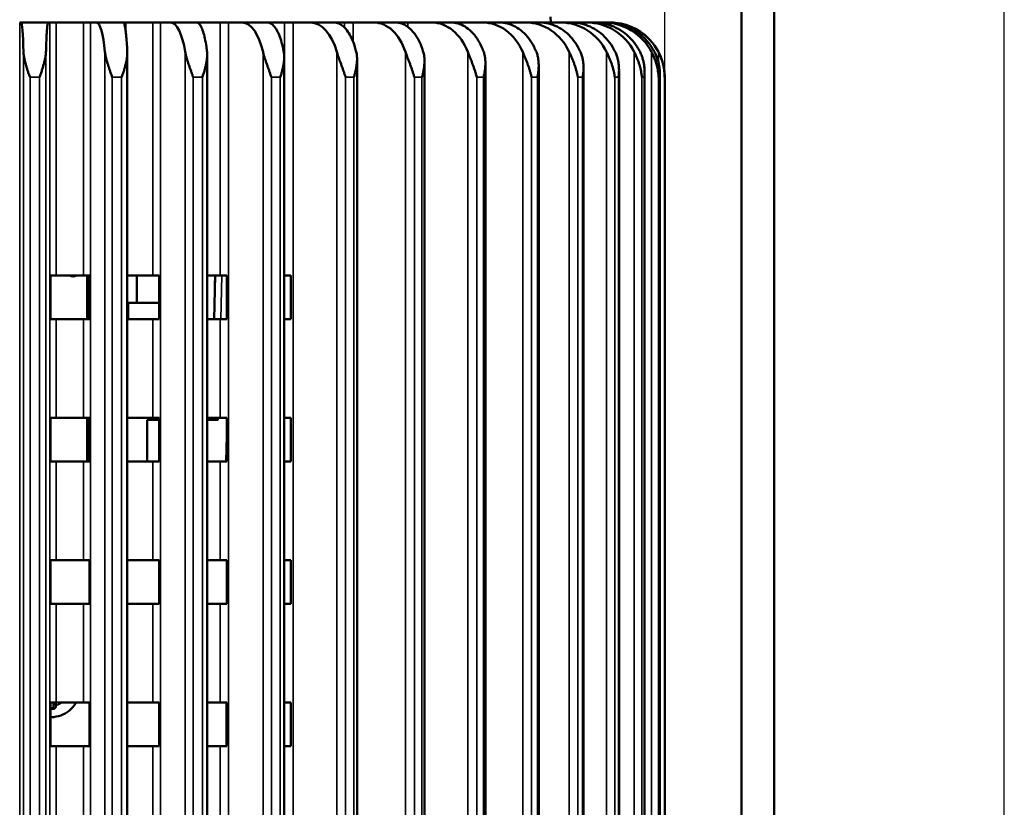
# Model space of a CAD drawing. Header units: millimetres. Extents: x 38 to 2514, y 38 to 1622.
# Tile 156 of 256: x 1073 to 1163, y 845 to 917. Entities that reach past the tile are written whole.
import ezdxf

# ---------------------------------------------------------------- set-up
doc = ezdxf.new("R2010")
doc.units = ezdxf.units.MM
doc.header["$LTSCALE"] = 7.692308
for name, color, linetype, lineweight in [('Dimension (ISO)', 7, 'Continuous', 25), ('Visible (ISO)', 7, 'Continuous', 50), ('Visible Narrow (ISO)', 7, 'Continuous', 35)]:
    doc.layers.add(name, color=color, linetype=linetype, lineweight=lineweight)
doc.styles.add('Note Text (ANSI)', font='tahoma.ttf')
doc.dimstyles.new('Default (ISO)', dxfattribs={"dimscale": 7.692308, "dimtxt": 1, "dimasz": 2.5, "dimexe": 3.175, "dimexo": 0, "dimgap": 0.762, "dimtad": 1, "dimrnd": 1e-08, "dimzin": 0, "dimdsep": 46, "dimtxsty": 'Note Text (ANSI)', "dimcen": 0.09, "dimdle": 10, "dimclrd": 1, "dimclre": 1, "dimclrt": 1, "dimazin": 0, "dimtfac": 3.5052, "dimtmove": 0, "dimatfit": 3, "dimfxl": 1, "dimtolj": 1, "dimtzin": 0, "dimlwd": -1, "dimlwe": -1, "dimarcsym": 0})

# ---------------------------------------------------------------- blocks, each defined once
blk = doc.blocks.new('*D3')
at = {"layer": 'Defpoints', "color": 0, "transparency": 16777216}
for p in [(1132.115, 1043.445), (1017.115, 757.043), (1132.115, 757.043)]:
    blk.add_point(p, dxfattribs=at)
at = {"layer": 'Dimension (ISO)', "color": 1, "transparency": 16777216}
for p, q in [((1017.115, 757.043), (1017.115, 1067.868)), ((1132.115, 757.043), (1132.115, 1067.868)), ((1036.346, 1043.445), (1112.885, 1043.445))]:
    blk.add_line(p, q, dxfattribs=at)
for points in [[(1036.346, 1046.65), (1036.346, 1040.24), (1017.115, 1043.445)], [(1112.885, 1046.65), (1112.885, 1040.24), (1132.115, 1043.445)]]:
    blk.add_solid(points, dxfattribs=at)
at = {"layer": 'Dimension (ISO)', "color": 1, "transparency": 16777216, "insert": (1024.38, 1059.37), "char_height": 7.69231, "attachment_point": 1, "style": 'Note Text (ANSI)'}
blk.add_mtext('\\A1;115.00 mm [4.528 in]', dxfattribs=at)
blk = doc.blocks.new('*D10')
at = {"layer": 'Defpoints', "color": 0, "transparency": 16777216}
for p in [(1163.115, 1147.322), (986.127, 798.326), (1163.115, 797.473)]:
    blk.add_point(p, dxfattribs=at)
at = {"layer": 'Dimension (ISO)', "color": 1, "transparency": 16777216}
for p, q in [((986.127, 798.326), (986.127, 1171.745)), ((1163.115, 797.473), (1163.115, 1171.745)), ((1005.358, 1147.322), (1143.885, 1147.322))]:
    blk.add_line(p, q, dxfattribs=at)
for points in [[(1005.358, 1150.527), (1005.358, 1144.117), (986.127, 1147.322)], [(1143.885, 1150.527), (1143.885, 1144.117), (1163.115, 1147.322)]]:
    blk.add_solid(points, dxfattribs=at)
at = {"layer": 'Dimension (ISO)', "color": 1, "transparency": 16777216, "insert": (1024.386, 1163.247), "char_height": 7.69231, "attachment_point": 1, "style": 'Note Text (ANSI)'}
blk.add_mtext('\\A1;176.99 mm [6.968 in]', dxfattribs=at)

msp = doc.modelspace()

# ---------------------------------------------------------------- linework, layer by layer
at = {"layer": 'Visible (ISO)'}
for p, q in [((1139.1154, 971.1927), (1139.1154, 796.1927)), ((1142.1154, 971.1927), (1142.1154, 796.1927)), ((1121.7, 916.8032), (1121.7106, 916.2927)), ((1073.2414, 916.2927), (1073.3801, 916.2927)), ((1073.3801, 916.2927), (1075.8507, 916.2927)), ((1075.8507, 916.2927), (1075.9894, 916.2927)), ((1075.9894, 916.2927), (1076.5649, 916.2927)), ((1079.0733, 916.2927), (1076.5649, 916.2927)), ((1079.0733, 916.2927), (1079.7184, 916.2927)), ((1079.7184, 916.2927), (1080.2411, 916.2927)), ((1080.2411, 916.2927), (1082.6907, 916.2927)), ((1082.6907, 916.2927), (1082.9389, 916.2927)), ((1085.4044, 916.2927), (1082.9389, 916.2927)), ((1085.4044, 916.2927), (1086.1081, 916.2927)), ((1086.1081, 916.2927), (1087.006, 916.2927)), ((1087.006, 916.2927), (1089.3924, 916.2927)), ((1091.5509, 916.2927), (1089.3924, 916.2927)), ((1091.5509, 916.2927), (1092.3012, 916.2927)), ((1092.3012, 916.2927), (1093.5588, 916.2927)), ((1093.5588, 916.2927), (1095.8414, 916.2927)), ((1097.4077, 916.2927), (1095.8414, 916.2927)), ((1097.4077, 916.2927), (1098.1917, 916.2927)), ((1098.1917, 916.2927), (1099.7875, 916.2927)), ((1099.7875, 916.2927), (1101.9271, 916.2927)), ((1102.8744, 916.2927), (1101.9271, 916.2927)), ((1102.8744, 916.2927), (1103.6788, 916.2927)), ((1103.6788, 916.2927), (1105.5855, 916.2927)), ((1105.5855, 916.2927), (1107.5456, 916.2927)), ((1107.8577, 916.2927), (1107.5456, 916.2927)), ((1107.8577, 916.2927), (1108.6686, 916.2927)), ((1108.6686, 916.2927), (1110.8536, 916.2927)), ((1110.8536, 916.2927), (1112.6006, 916.2927)), ((1112.6006, 916.2927), (1113.0758, 916.2927)), ((1113.0758, 916.2927), (1115.5016, 916.2927)), ((1115.5016, 916.2927), (1117.0056, 916.2927)), ((1117.0056, 916.2927), (1119.4501, 916.2927)), ((1119.4501, 916.2927), (1120.6854, 916.2927)), ((1120.6854, 916.2927), (1122.6314, 916.2927)), ((1122.6314, 916.2927), (1123.5769, 916.2927)), ((1123.5769, 916.2927), (1124.9912, 916.2927)), ((1124.9912, 916.2927), (1125.6306, 916.2927)), ((1125.6306, 916.2927), (1126.489, 916.2927)), ((1126.489, 916.2927), (1126.8115, 916.2927)), ((1126.8115, 916.2927), (1127.0992, 916.2927)), ((1127.1138, 916.2927), (1127.0992, 916.2927)), ((1083.0657, 913.4794), (1083.0657, 761.6927)), ((1090.3544, 913.3087), (1090.3544, 761.6927)), ((1097.3841, 913.1449), (1097.3841, 761.6927)), ((1104.0346, 912.956), (1104.0346, 761.6927)), ((1110.1919, 912.7842), (1110.1919, 761.6927)), ((1115.7507, 912.5832), (1115.7507, 761.6927)), ((1120.616, 912.3523), (1120.616, 761.6927)), ((1124.7044, 912.1606), (1124.7044, 761.6927)), ((1127.9461, 911.8673), (1127.9461, 761.6927)), ((1130.2856, 911.6636), (1130.2856, 761.6927)), ((1131.6828, 911.4935), (1131.6828, 804.0263)), ((1132.1154, 808.1927), (1132.1154, 911.2927)), ((1076.0591, 889.1927), (1076.0591, 893.1927)), ((1076.5649, 893.1927), (1076.0591, 893.1927)), ((1079.0733, 893.1927), (1076.5649, 893.1927)), ((1079.0733, 893.1927), (1079.6162, 893.1927)), ((1079.4154, 893.1927), (1079.4154, 889.1927)), ((1079.6162, 893.1927), (1079.6162, 889.1927)), ((1085.4044, 893.1927), (1083.0657, 893.1927)), ((1083.9404, 893.1927), (1083.9404, 890.6997)), ((1085.4044, 893.1927), (1085.9752, 893.1927)), ((1085.9752, 893.1927), (1085.9752, 889.1927)), ((1091.5509, 893.1927), (1090.3544, 893.1927)), ((1090.9872, 889.1927), (1091.092, 893.1927)), ((1091.0932, 893.2409), (1091.066, 892.2011)), ((1091.5509, 893.1927), (1092.1398, 893.1927)), ((1092.1398, 893.1927), (1092.1398, 889.1927)), ((1097.4077, 893.1927), (1097.3841, 893.1927)), ((1097.4077, 893.1927), (1098.0045, 893.1927)), ((1098.0045, 893.1927), (1098.0045, 889.1927)), ((1079.4154, 890.6997), (1079.6162, 890.6997)), ((1083.9404, 890.6997), (1083.0657, 890.6997)), ((1083.1404, 889.1927), (1083.1404, 890.6997)), ((1083.9404, 890.6997), (1085.9752, 890.6997)), ((1076.5649, 889.1927), (1076.0591, 889.1927)), ((1079.0733, 889.1927), (1076.5649, 889.1927)), ((1079.0733, 889.1927), (1079.6162, 889.1927)), ((1085.4044, 889.1927), (1083.0657, 889.1927)), ((1085.4044, 889.1927), (1085.9752, 889.1927)), ((1091.5509, 889.1927), (1090.3544, 889.1927)), ((1091.5509, 889.1927), (1092.1398, 889.1927)), ((1097.4077, 889.1927), (1097.3841, 889.1927)), ((1097.4077, 889.1927), (1098.0045, 889.1927)), ((1076.0591, 876.1927), (1076.0591, 880.1927)), ((1076.5649, 880.1927), (1076.0591, 880.1927)), ((1079.0733, 880.1927), (1076.5649, 880.1927)), ((1079.0733, 880.1927), (1079.6162, 880.1927)), ((1079.4154, 880.1927), (1079.4154, 876.1927)), ((1079.6162, 880.1927), (1079.6162, 876.1927)), ((1085.4044, 880.1927), (1083.0657, 880.1927)), ((1085.9752, 879.9927), (1084.8654, 879.9927)), ((1084.8654, 879.9927), (1084.8654, 876.9927)), ((1085.4044, 880.1927), (1085.9752, 880.1927)), ((1085.9752, 880.1927), (1085.9752, 876.1927)), ((1091.5509, 880.1927), (1090.3544, 880.1927)), ((1091.3468, 879.9927), (1090.3544, 879.9927)), ((1090.7463, 879.9927), (1090.7516, 880.1927)), ((1091.5509, 880.1927), (1092.1398, 880.1927)), ((1092.1398, 880.1927), (1092.1398, 876.1927)), ((1097.4077, 880.1927), (1097.3841, 880.1927)), ((1097.4077, 880.1927), (1098.0045, 880.1927)), ((1098.0045, 880.1927), (1098.0045, 876.1927)), ((1084.8654, 876.9927), (1084.8654, 876.1927)), ((1076.5649, 876.1927), (1076.0591, 876.1927)), ((1079.0733, 876.1927), (1076.5649, 876.1927)), ((1079.0733, 876.1927), (1079.6162, 876.1927)), ((1085.4044, 876.1927), (1083.0657, 876.1927)), ((1085.4044, 876.1927), (1085.9752, 876.1927)), ((1091.5509, 876.1927), (1090.3544, 876.1927)), ((1091.5509, 876.1927), (1092.1398, 876.1927)), ((1097.4077, 876.1927), (1097.3841, 876.1927)), ((1097.4077, 876.1927), (1098.0045, 876.1927)), ((1076.0591, 863.1927), (1076.0591, 867.1927)), ((1076.5649, 867.1927), (1076.0591, 867.1927)), ((1079.0733, 867.1927), (1076.5649, 867.1927)), ((1079.0733, 867.1927), (1079.6162, 867.1927)), ((1079.6162, 867.1927), (1079.6162, 863.1927)), ((1085.4044, 867.1927), (1083.0657, 867.1927)), ((1085.4044, 867.1927), (1085.9752, 867.1927)), ((1085.9752, 867.1927), (1085.9752, 863.1927)), ((1091.5509, 867.1927), (1090.3544, 867.1927)), ((1091.5509, 867.1927), (1092.1398, 867.1927)), ((1092.1398, 867.1927), (1092.1398, 863.1927)), ((1097.4077, 867.1927), (1097.3841, 867.1927)), ((1097.4077, 867.1927), (1098.0045, 867.1927)), ((1098.0045, 867.1927), (1098.0045, 863.1927)), ((1076.5649, 863.1927), (1076.0591, 863.1927)), ((1079.0733, 863.1927), (1076.5649, 863.1927)), ((1079.0733, 863.1927), (1079.6162, 863.1927)), ((1085.4044, 863.1927), (1083.0657, 863.1927)), ((1085.4044, 863.1927), (1085.9752, 863.1927)), ((1091.5509, 863.1927), (1090.3544, 863.1927)), ((1091.5509, 863.1927), (1092.1398, 863.1927)), ((1097.4077, 863.1927), (1097.3841, 863.1927)), ((1097.4077, 863.1927), (1098.0045, 863.1927)), ((1076.0591, 850.1927), (1076.0591, 854.1927)), ((1076.5649, 854.1927), (1076.0591, 854.1927)), ((1076.4854, 854.1927), (1076.4854, 853.9291)), ((1076.4854, 853.9062), (1076.4854, 853.9291)), ((1079.0733, 854.1927), (1076.5649, 854.1927)), ((1079.0733, 854.1927), (1079.6162, 854.1927)), ((1079.6162, 854.1927), (1079.6162, 850.1927)), ((1085.4044, 854.1927), (1083.0657, 854.1927)), ((1085.4044, 854.1927), (1085.9752, 854.1927)), ((1085.9752, 854.1927), (1085.9752, 850.1927)), ((1091.5509, 854.1927), (1090.3544, 854.1927)), ((1091.5509, 854.1927), (1092.1398, 854.1927)), ((1092.1154, 850.1927), (1092.1154, 854.1927)), ((1092.1398, 854.1927), (1092.1398, 850.1927)), ((1097.4077, 854.1927), (1097.3841, 854.1927)), ((1097.4077, 854.1927), (1098.0045, 854.1927)), ((1098.0045, 854.1927), (1098.0045, 850.1927)), ((1076.5649, 850.1927), (1076.0591, 850.1927)), ((1079.0733, 850.1927), (1076.5649, 850.1927)), ((1079.0733, 850.1927), (1079.6162, 850.1927)), ((1085.4044, 850.1927), (1083.0657, 850.1927)), ((1085.4044, 850.1927), (1085.9752, 850.1927)), ((1091.5509, 850.1927), (1090.3544, 850.1927)), ((1091.5509, 850.1927), (1092.1398, 850.1927)), ((1097.4077, 850.1927), (1097.3841, 850.1927)), ((1097.4077, 850.1927), (1098.0045, 850.1927))]:
    msp.add_line(p, q, dxfattribs=at)
for centre, radius, start, end in [((1127.1138, 911.2927), 5, 0, 90), ((1078.1154, 893.6427), 0.55, 234.903199, 305.096801)]:
    msp.add_arc(centre, radius, start, end, dxfattribs=at)
for centre, major_axis, ratio, start_param, end_param in [((1073.3799, 911.2896), (0.0001, 5.0031), 0.047045, 5.1917013, 6.2831871), ((1080.2407, 911.2896), (0.0005, 5.0031), 0.1773085, 5.1917164, 6.2832022), ((1087.0052, 911.2896), (0.0008, 5.0031), 0.3045382, 5.1917515, 6.2832373), ((1093.5577, 911.2896), (0.0013, 5.0031), 0.4265571, 5.1918123, 6.2832981), ((1099.7861, 911.2896), (0.0019, 5.0031), 0.5412775, 5.1919097, 6.2833955), ((1105.5838, 911.2896), (0.0028, 5.0031), 0.6467365, 5.1920643, 6.2835501), ((1110.8517, 911.2896), (0.0042, 5.0031), 0.7411296, 5.1923181, 6.2838039), ((1115.4995, 911.2896), (0.0065, 5.0031), 0.8228416, 5.1927644, 6.2842502), ((1119.4478, 911.2896), (0.0109, 5.0031), 0.8904744, 5.1936458, 6.2851316), ((1122.629, 911.2896), (0.0216, 5.0031), 0.9428703, 5.1957725, 6.2872583), ((1124.9887, 911.2896), (0.0604, 5.0028), 0.9791305, 5.2035115, 6.2949973), ((1126.4864, 911.2896), (0.8952, 4.9226), 0.9985548, 5.3713385, 6.4628243), ((1127.0967, 911.2896), (4.8857, 1.1035), 0.9988152, 0.2569235, 1.3484093)]:
    msp.add_ellipse(centre, major_axis=major_axis, ratio=ratio, start_param=start_param, end_param=end_param, dxfattribs=at)
for points, knots in [([(1075.8507, 916.2927), (1075.8362, 916.2927), (1075.8203, 916.2622), (1075.7892, 916.1308), (1075.774, 916.0297), (1075.7472, 915.7933), (1075.7331, 915.6361), (1075.7068, 915.262), (1075.6945, 915.0451), (1075.674, 914.6086), (1075.6638, 914.3488), (1075.6502, 913.9158), (1075.6458, 913.7564), (1075.6419, 913.5969)], [-0.74133438, -0.74133438, -0.74133438, -0.74133438, -0.64848029, -0.64848029, -0.5556262, -0.5556262, -0.46290193, -0.46290193, -0.37017765, -0.37017765, -0.27758415, -0.27758415, -0.22681307, -0.22681307, -0.22681307, -0.22681307]), ([(1082.6907, 916.2927), (1082.7166, 916.2927), (1082.745, 916.2622), (1082.8005, 916.1308), (1082.8276, 916.0297), (1082.8756, 915.7933), (1082.9007, 915.6361), (1082.9477, 915.262), (1082.9696, 915.0451), (1083.0062, 914.6086), (1083.0244, 914.3488), (1083.0487, 913.9158), (1083.0566, 913.7564), (1083.0636, 913.5969)], [-0.74133438, -0.74133438, -0.74133438, -0.74133438, -0.64848029, -0.64848029, -0.5556262, -0.5556262, -0.46290193, -0.46290193, -0.37017765, -0.37017765, -0.27758415, -0.27758415, -0.22681307, -0.22681307, -0.22681307, -0.22681307]), ([(1089.3924, 916.2927), (1089.4584, 916.2927), (1089.5305, 916.2622), (1089.6716, 916.1308), (1089.7407, 916.0297), (1089.8626, 915.7933), (1089.9266, 915.6361), (1090.0461, 915.262), (1090.1016, 915.0451), (1090.1948, 914.6086), (1090.2411, 914.3488), (1090.3029, 913.9158), (1090.3228, 913.7564), (1090.3406, 913.5969)], [-0.74133438, -0.74133438, -0.74133438, -0.74133438, -0.64848029, -0.64848029, -0.5556262, -0.5556262, -0.46290193, -0.46290193, -0.37017765, -0.37017765, -0.27758415, -0.27758415, -0.22681307, -0.22681307, -0.22681307, -0.22681307]), ([(1095.8414, 916.2927), (1095.9463, 916.2927), (1096.0608, 916.2622), (1096.2852, 916.1308), (1096.395, 916.0297), (1096.5887, 915.7933), (1096.6905, 915.6361), (1096.8805, 915.262), (1096.9688, 915.0451), (1097.1169, 914.6086), (1097.1904, 914.3488), (1097.2886, 913.9158), (1097.3204, 913.7564), (1097.3486, 913.5969)], [-0.74133438, -0.74133438, -0.74133438, -0.74133438, -0.64848029, -0.64848029, -0.5556262, -0.5556262, -0.46290193, -0.46290193, -0.37017765, -0.37017765, -0.27758415, -0.27758415, -0.22681307, -0.22681307, -0.22681307, -0.22681307]), ([(1101.9271, 916.2927), (1102.0691, 916.2927), (1102.2242, 916.2622), (1102.528, 916.1308), (1102.6766, 916.0297), (1102.9389, 915.7933), (1103.0767, 915.6361), (1103.3339, 915.262), (1103.4534, 915.0451), (1103.6539, 914.6086), (1103.7535, 914.3488), (1103.8864, 913.9158), (1103.9294, 913.7564), (1103.9677, 913.5969)], [-0.74133438, -0.74133438, -0.74133438, -0.74133438, -0.64848029, -0.64848029, -0.5556262, -0.5556262, -0.46290193, -0.46290193, -0.37017765, -0.37017765, -0.27758415, -0.27758415, -0.22681307, -0.22681307, -0.22681307, -0.22681307]), ([(1107.5456, 916.2927), (1107.7223, 916.2927), (1107.9152, 916.2622), (1108.2932, 916.1308), (1108.4781, 916.0297), (1108.8044, 915.7933), (1108.9759, 915.6361), (1109.2959, 915.262), (1109.4446, 915.0451), (1109.6941, 914.6086), (1109.818, 914.3488), (1109.9834, 913.9158), (1110.0368, 913.7564), (1110.0845, 913.5969)], [-0.74133438, -0.74133438, -0.74133438, -0.74133438, -0.64848029, -0.64848029, -0.5556262, -0.5556262, -0.46290193, -0.46290193, -0.37017765, -0.37017765, -0.27758415, -0.27758415, -0.22681307, -0.22681307, -0.22681307, -0.22681307]), ([(1112.6006, 916.2927), (1112.8089, 916.2927), (1113.0365, 916.2622), (1113.4821, 916.1308), (1113.7002, 916.0297), (1114.085, 915.7933), (1114.2871, 915.6361), (1114.6646, 915.262), (1114.8399, 915.0451), (1115.1341, 914.6086), (1115.2801, 914.3488), (1115.4752, 913.9158), (1115.5382, 913.7564), (1115.5944, 913.5969)], [-0.74133438, -0.74133438, -0.74133438, -0.74133438, -0.64848029, -0.64848029, -0.5556262, -0.5556262, -0.46290193, -0.46290193, -0.37017765, -0.37017765, -0.27758415, -0.27758415, -0.22681307, -0.22681307, -0.22681307, -0.22681307]), ([(1117.0056, 916.2927), (1117.2421, 916.2927), (1117.5003, 916.2622), (1118.0061, 916.1308), (1118.2536, 916.0297), (1118.6902, 915.7933), (1118.9196, 915.6361), (1119.348, 915.262), (1119.5469, 915.0451), (1119.8808, 914.6086), (1120.0465, 914.3488), (1120.2679, 913.9158), (1120.3394, 913.7564), (1120.4032, 913.5969)], [-0.74133438, -0.74133438, -0.74133438, -0.74133438, -0.64848029, -0.64848029, -0.5556262, -0.5556262, -0.46290193, -0.46290193, -0.37017765, -0.37017765, -0.27758415, -0.27758415, -0.22681307, -0.22681307, -0.22681307, -0.22681307]), ([(1120.6854, 916.2927), (1120.9459, 916.2927), (1121.2304, 916.2622), (1121.7876, 916.1308), (1122.0603, 916.0297), (1122.5413, 915.7933), (1122.7941, 915.6361), (1123.266, 915.262), (1123.4851, 915.0451), (1123.853, 914.6086), (1124.0356, 914.3488), (1124.2795, 913.9158), (1124.3583, 913.7564), (1124.4285, 913.5969)], [-0.74133438, -0.74133438, -0.74133438, -0.74133438, -0.64848029, -0.64848029, -0.5556262, -0.5556262, -0.46290193, -0.46290193, -0.37017765, -0.37017765, -0.27758415, -0.27758415, -0.22681307, -0.22681307, -0.22681307, -0.22681307]), ([(1123.5769, 916.2927), (1123.857, 916.2927), (1124.1628, 916.2622), (1124.7619, 916.1308), (1125.0552, 916.0297), (1125.5724, 915.7933), (1125.8441, 915.6361), (1126.3515, 915.262), (1126.5872, 915.0451), (1126.9827, 914.6086), (1127.179, 914.3488), (1127.4412, 913.9158), (1127.526, 913.7564), (1127.6015, 913.5969)], [-0.74133438, -0.74133438, -0.74133438, -0.74133438, -0.64848029, -0.64848029, -0.5556262, -0.5556262, -0.46290193, -0.46290193, -0.37017765, -0.37017765, -0.27758415, -0.27758415, -0.22681307, -0.22681307, -0.22681307, -0.22681307]), ([(1125.6306, 916.2927), (1125.9255, 916.2927), (1126.2475, 916.2622), (1126.8783, 916.1308), (1127.187, 916.0297), (1127.7316, 915.7933), (1128.0177, 915.6361), (1128.5519, 915.262), (1128.8, 915.0451), (1129.2164, 914.6086), (1129.4231, 914.3488), (1129.6992, 913.9158), (1129.7884, 913.7564), (1129.8679, 913.5969)], [-0.74133438, -0.74133438, -0.74133438, -0.74133438, -0.64848029, -0.64848029, -0.5556262, -0.5556262, -0.46290193, -0.46290193, -0.37017765, -0.37017765, -0.27758415, -0.27758415, -0.22681307, -0.22681307, -0.22681307, -0.22681307]), ([(1126.8115, 916.2927), (1127.1161, 916.2927), (1127.4488, 916.2622), (1128.1004, 916.1308), (1128.4193, 916.0297), (1128.9819, 915.7933), (1129.2775, 915.6361), (1129.8294, 915.262), (1130.0856, 915.0451), (1130.5158, 914.6086), (1130.7294, 914.3488), (1131.0146, 913.9158), (1131.1068, 913.7564), (1131.1889, 913.5969)], [-0.74133438, -0.74133438, -0.74133438, -0.74133438, -0.64848029, -0.64848029, -0.5556262, -0.5556262, -0.46290193, -0.46290193, -0.37017765, -0.37017765, -0.27758415, -0.27758415, -0.22681307, -0.22681307, -0.22681307, -0.22681307]), ([(1076.0591, 852.8492), (1076.0813, 852.8493), (1076.1035, 852.8497), (1076.4189, 852.8589), (1076.7107, 852.9148), (1077.2619, 853.1155), (1077.5213, 853.2603), (1077.9814, 853.6243), (1078.1821, 853.8433), (1078.3658, 854.1227), (1078.3875, 854.1575), (1078.4085, 854.1927)], [1.5757789, 1.5757789, 1.5757789, 1.5757789, 1.5999968, 1.5999968, 1.9200003, 1.9200003, 2.240003, 2.240003, 2.5600038, 2.5600038, 2.6047354, 2.6047354, 2.6047354, 2.6047354])]:
    msp.add_open_spline(points, degree=3, knots=knots, dxfattribs=at)
for points in [[(1074.1837, 911.2927), (1074.1506, 911.3877), (1074.0708, 911.5723), (1073.9857, 911.8604), (1073.8918, 912.1438), (1073.8066, 912.4267), (1073.7293, 912.7075), (1073.6627, 912.9922), (1073.6108, 913.2842), (1073.5914, 913.4916), (1073.5888, 913.5969)], [(1075.6419, 913.5969), (1075.6391, 913.4796), (1075.6156, 913.2469), (1075.552, 912.9141), (1075.4699, 912.5869), (1075.3766, 912.264), (1075.2721, 911.9417), (1075.1731, 911.6156), (1075.0852, 911.4021), (1075.0471, 911.2927)], [(1081.6924, 911.2927), (1081.6595, 911.3877), (1081.5794, 911.5723), (1081.4918, 911.8604), (1081.3932, 912.1438), (1081.3012, 912.4267), (1081.2147, 912.7075), (1081.1364, 912.9922), (1081.0698, 913.2842), (1081.0377, 913.4916), (1081.028, 913.5969)], [(1083.0636, 913.5969), (1083.0687, 913.4796), (1083.0597, 913.2469), (1083.0134, 912.9141), (1082.9451, 912.5869), (1082.8625, 912.264), (1082.766, 911.9417), (1082.672, 911.6156), (1082.5861, 911.4021), (1082.5484, 911.2927)], [(1089.0801, 911.2927), (1089.0479, 911.3877), (1088.9689, 911.5723), (1088.8803, 911.8604), (1088.7787, 912.1438), (1088.6814, 912.4267), (1088.5873, 912.7075), (1088.4986, 912.9922), (1088.4184, 913.2842), (1088.3741, 913.4916), (1088.3575, 913.5969)], [(1090.3406, 913.5969), (1090.3536, 913.4796), (1090.3593, 913.2469), (1090.331, 912.9141), (1090.2778, 912.5869), (1090.2073, 912.264), (1090.1204, 911.9417), (1090.0331, 911.6156), (1089.9506, 911.4021), (1089.9141, 911.2927)], [(1096.2202, 911.2927), (1096.1894, 911.3877), (1096.1128, 911.5723), (1096.0247, 911.8604), (1095.9219, 912.1438), (1095.8209, 912.4267), (1095.7207, 912.7075), (1095.6232, 912.9922), (1095.5308, 913.2842), (1095.4752, 913.4916), (1095.4518, 913.5969)], [(1097.3486, 913.5969), (1097.3693, 913.4796), (1097.3895, 913.2469), (1097.3797, 912.9141), (1097.3424, 912.5869), (1097.2853, 912.264), (1097.2096, 911.9417), (1097.1304, 911.6156), (1097.0528, 911.4021), (1097.0179, 911.2927)], [(1102.9907, 911.2927), (1102.9617, 911.3877), (1102.8889, 911.5723), (1102.8028, 911.8604), (1102.7005, 912.1438), (1102.5976, 912.4267), (1102.4931, 912.7075), (1102.3883, 912.9922), (1102.2853, 913.2842), (1102.2192, 913.4916), (1102.1897, 913.5969)], [(1103.9677, 913.5969), (1103.9957, 913.4796), (1104.03, 913.2469), (1104.0389, 912.9141), (1104.0182, 912.5869), (1103.9755, 912.264), (1103.9121, 911.9417), (1103.8425, 911.6156), (1103.771, 911.4021), (1103.7384, 911.2927)], [(1109.2757, 911.2927), (1109.249, 911.3877), (1109.1812, 911.5723), (1109.0986, 911.8604), (1108.9986, 912.1438), (1108.8955, 912.4267), (1108.7884, 912.7075), (1108.6783, 912.9922), (1108.5663, 913.2842), (1108.491, 913.4916), (1108.4557, 913.5969)], [(1110.0845, 913.5969), (1110.1193, 913.4796), (1110.1673, 913.2469), (1110.1947, 912.9141), (1110.1909, 912.5869), (1110.1632, 912.264), (1110.1134, 911.9417), (1110.0545, 911.6156), (1109.9904, 911.4021), (1109.9607, 911.2927)], [(1114.9676, 911.2927), (1114.9437, 911.3877), (1114.882, 911.5723), (1114.8044, 911.8604), (1114.7083, 912.1438), (1114.6068, 912.4267), (1114.4991, 912.7075), (1114.3854, 912.9922), (1114.2665, 913.2842), (1114.1832, 913.4916), (1114.1427, 913.5969)], [(1115.5944, 913.5969), (1115.6355, 913.4796), (1115.6962, 913.2469), (1115.7417, 912.9141), (1115.7549, 912.5869), (1115.7428, 912.264), (1115.7073, 911.9417), (1115.6601, 911.6156), (1115.6045, 911.4021), (1115.5781, 911.2927)], [(1119.9691, 911.2927), (1119.9484, 911.3877), (1119.8939, 911.5723), (1119.8225, 911.8604), (1119.7321, 912.1438), (1119.6339, 912.4267), (1119.5273, 912.7075), (1119.4121, 912.9922), (1119.2882, 913.2842), (1119.1983, 913.4916), (1119.1533, 913.5969)], [(1120.4032, 913.5969), (1120.4498, 913.4796), (1120.5223, 913.2469), (1120.5851, 912.9141), (1120.615, 912.5869), (1120.6186, 912.264), (1120.5981, 911.9417), (1120.5634, 911.6156), (1120.5173, 911.4021), (1120.4947, 911.2927)], [(1124.1946, 911.2927), (1124.1774, 911.3877), (1124.1311, 911.5723), (1124.0672, 911.8604), (1123.9839, 912.1438), (1123.8908, 912.4267), (1123.7871, 912.7075), (1123.6723, 912.9922), (1123.5456, 913.2842), (1123.4506, 913.4916), (1123.402, 913.5969)], [(1124.4285, 913.5969), (1124.4799, 913.4796), (1124.5628, 913.2469), (1124.6418, 912.9141), (1124.688, 912.5869), (1124.7073, 912.264), (1124.7022, 911.9417), (1124.6805, 911.6156), (1124.6446, 911.4021), (1124.6263, 911.2927)], [(1127.5718, 911.2927), (1127.5584, 911.3877), (1127.521, 911.5723), (1127.4657, 911.8604), (1127.391, 912.1438), (1127.3045, 912.4267), (1127.2055, 912.7075), (1127.0931, 912.9922), (1126.9657, 913.2842), (1126.8674, 913.4916), (1126.8158, 913.5969)], [(1127.6015, 913.5969), (1127.6567, 913.4796), (1127.7488, 913.2469), (1127.8426, 912.9141), (1127.9043, 912.5869), (1127.939, 912.264), (1127.9492, 911.9417), (1127.941, 911.6156), (1127.916, 911.4021), (1127.9022, 911.2927)], [(1130.0428, 911.2927), (1130.0335, 911.3877), (1130.0057, 911.5723), (1129.9599, 911.8604), (1129.8951, 912.1438), (1129.8166, 912.4267), (1129.7241, 912.7075), (1129.6159, 912.9922), (1129.4902, 913.2842), (1129.3901, 913.4916), (1129.3365, 913.5969)], [(1129.8679, 913.5969), (1129.926, 913.4796), (1130.0256, 913.2469), (1130.1327, 912.9141), (1130.2088, 912.5869), (1130.2582, 912.264), (1130.2837, 911.9417), (1130.2891, 911.6156), (1130.2753, 911.4021), (1130.2663, 911.2927)], [(1131.5655, 911.2927), (1131.5604, 911.3877), (1131.5426, 911.5723), (1131.5071, 911.8604), (1131.4533, 912.1438), (1131.3843, 912.4267), (1131.2998, 912.7075), (1131.1978, 912.9922), (1131.0757, 913.2842), (1130.9755, 913.4916), (1130.9209, 913.5969)], [(1131.1889, 913.5969), (1131.249, 913.4796), (1131.3543, 913.2469), (1131.4729, 912.9141), (1131.562, 912.5869), (1131.6254, 912.264), (1131.6657, 911.9417), (1131.6846, 911.6156), (1131.6824, 911.4021), (1131.6782, 911.2927)], [(1132.1124, 911.2927), (1132.113, 911.3877), (1132.1056, 911.5723), (1132.0809, 911.8604), (1132.039, 912.1438), (1131.9807, 912.4267), (1131.9056, 912.7075), (1131.8114, 912.9922), (1131.6951, 913.2842), (1131.5967, 913.4916), (1131.5419, 913.5969)]]:
    msp.add_open_spline(points, degree=3, dxfattribs=at)
at = {"layer": 'Visible Narrow (ISO)'}
for p, q in [((1073.2414, 916.2927), (1073.2414, 761.6927)), ((1075.9894, 761.6927), (1075.9894, 916.2927)), ((1076.5649, 893.1927), (1076.5649, 916.2927)), ((1079.0733, 916.2927), (1079.0733, 893.1927)), ((1079.7184, 916.2927), (1079.7184, 761.6927)), ((1082.9389, 915.3267), (1082.9389, 916.2927)), ((1085.4044, 916.2927), (1085.4044, 893.1927)), ((1086.1081, 916.2927), (1086.1081, 761.6927)), ((1091.5509, 916.2927), (1091.5509, 893.1927)), ((1092.3012, 916.2927), (1092.3012, 761.6927)), ((1097.4077, 916.2927), (1097.4077, 893.1927)), ((1098.1917, 916.2927), (1098.1917, 761.6927)), ((1102.8744, 916.2927), (1102.8744, 915.8487)), ((1103.6788, 916.2927), (1103.6788, 914.5316)), ((1107.8577, 916.2927), (1107.8577, 916.2629)), ((1108.6686, 916.2927), (1108.6686, 915.8914)), ((1113.0758, 916.2927), (1113.0758, 916.2429)), ((1073.5888, 913.5969), (1073.5888, 761.6927)), ((1075.6419, 913.5969), (1075.6419, 761.6927)), ((1081.028, 913.5969), (1081.028, 761.6927)), ((1088.3575, 913.5969), (1088.3575, 761.6927)), ((1095.4518, 913.5969), (1095.4518, 761.6927)), ((1102.1897, 913.5969), (1102.1897, 761.6927)), ((1108.4557, 913.5969), (1108.4557, 761.6927)), ((1114.1427, 913.5969), (1114.1427, 761.6927)), ((1119.1533, 913.5969), (1119.1533, 761.6927)), ((1123.402, 913.5969), (1123.402, 761.6927)), ((1126.8158, 913.5969), (1126.8158, 761.6927)), ((1129.3365, 913.5969), (1129.3365, 761.6927)), ((1130.9209, 913.5969), (1130.9209, 799.24)), ((1131.5419, 913.5969), (1131.5419, 912.6528)), ((1102.8744, 911.6286), (1102.8744, 911.6282)), ((1075.0471, 911.2927), (1074.1837, 911.2927)), ((1074.1837, 911.2927), (1074.1837, 761.6927)), ((1075.0471, 911.2927), (1075.0471, 761.6927)), ((1081.6923, 911.2927), (1081.6924, 761.6927)), ((1082.5484, 911.2927), (1081.6924, 911.2927)), ((1082.5484, 911.2927), (1082.5484, 761.6927)), ((1089.0799, 911.2927), (1089.0801, 761.6927)), ((1089.9141, 911.2927), (1089.0801, 911.2927)), ((1089.9139, 911.2927), (1089.9141, 761.6927)), ((1096.22, 911.2927), (1096.2202, 761.6927)), ((1097.0179, 911.2927), (1096.2202, 911.2927)), ((1097.0177, 911.2927), (1097.0179, 761.6927)), ((1102.9904, 911.2927), (1102.9907, 761.6927)), ((1103.7384, 911.2927), (1102.9907, 911.2927)), ((1103.7382, 911.2927), (1103.7384, 761.6927)), ((1109.2754, 911.2927), (1109.2757, 761.6927)), ((1109.9607, 911.2927), (1109.2757, 911.2927)), ((1109.9603, 911.2927), (1109.9607, 761.6927)), ((1114.9672, 911.2927), (1114.9676, 761.6927)), ((1115.5781, 911.2927), (1114.9676, 911.2927)), ((1115.5778, 911.2927), (1115.5781, 761.6927)), ((1119.9687, 911.2927), (1119.9691, 761.6927)), ((1120.4947, 911.2927), (1119.9691, 911.2927)), ((1120.4943, 911.2927), (1120.4947, 761.6927)), ((1124.1941, 911.2927), (1124.1946, 761.6927)), ((1124.6263, 911.2927), (1124.1946, 911.2927)), ((1124.6258, 911.2927), (1124.6263, 761.6927)), ((1127.5713, 911.2927), (1127.5718, 761.6927)), ((1127.9022, 911.2927), (1127.5718, 911.2927)), ((1127.9017, 911.2927), (1127.9022, 761.6927)), ((1130.0423, 911.2927), (1130.0428, 761.6927)), ((1130.2663, 911.2927), (1130.0428, 911.2927)), ((1130.2658, 911.2927), (1130.2663, 761.6927)), ((1131.565, 911.2927), (1131.5654, 803.4252)), ((1131.6782, 911.2927), (1131.5655, 911.2927)), ((1131.6777, 911.2927), (1131.6781, 804.0028)), ((1132.1132, 911.2927), (1132.1138, 808.1927)), ((1091.5877, 889.1927), (1091.6924, 893.1927)), ((1076.5649, 880.1927), (1076.5649, 889.1927)), ((1079.0733, 889.1927), (1079.0733, 880.1927)), ((1085.4044, 889.1927), (1085.4044, 880.1927)), ((1091.5509, 889.1927), (1091.5509, 880.1927)), ((1097.4077, 889.1927), (1097.4077, 880.1927)), ((1091.3468, 879.9927), (1091.352, 880.1927)), ((1092.1398, 879.7406), (1092.0469, 876.1927)), ((1076.5649, 867.1927), (1076.5649, 876.1927)), ((1079.0733, 876.1927), (1079.0733, 867.1927)), ((1085.4044, 876.1927), (1085.4044, 867.1927)), ((1091.5509, 876.1927), (1091.5509, 867.1927)), ((1097.4077, 876.1927), (1097.4077, 867.1927)), ((1076.5649, 854.1927), (1076.5649, 863.1927)), ((1079.0733, 863.1927), (1079.0733, 854.1927)), ((1085.4044, 863.1927), (1085.4044, 854.1927)), ((1091.5509, 863.1927), (1091.5509, 854.1927)), ((1097.4077, 863.1927), (1097.4077, 854.1927)), ((1076.2854, 854.1781), (1076.0591, 854.1781)), ((1076.2854, 854.1927), (1076.2854, 854.1781)), ((1076.2854, 853.6951), (1076.2854, 854.1781)), ((1076.5854, 854.1927), (1076.5854, 853.9285)), ((1076.5649, 841.1927), (1076.5649, 850.1927)), ((1079.0733, 850.1927), (1079.0733, 841.1927)), ((1085.4044, 850.1927), (1085.4044, 841.1927)), ((1091.5509, 850.1927), (1091.5509, 841.1927)), ((1097.4077, 850.1927), (1097.4077, 841.1927))]:
    msp.add_line(p, q, dxfattribs=at)
for centre, major_axis, ratio, start_param, end_param in [((1076.2854, 854.3783), (-0.0157, -0.1995), 0.999183, 0.0782089, 0.4623415), ((1076.5854, 853.9291), (-0.1, 0), 0.0061086, 0, 1.5707963), ((1076.5854, 853.9062), (-0.1, 0), 0.0292002, 0.0000197, 1.5782196), ((1076.0454, 855.5931), (1.75, 0), 0.9999813, 5.0260798, 5.3555451), ((1076.5396, 854.0009), (-0.04, 1.2629), 0.0344738, 4.6339169, 4.6539472), ((1076.0454, 853.7243), (-0.8097, 0), 0.0377769, 1.5876505, 1.8716449), ((1076.0454, 853.5751), (-0.8396, 0), 0.0036681, 1.587117, 1.86495), ((1076.2854, 853.6011), (-0.0012, 0.1), 0.0321559, 4.418227, 5.9338647)]:
    msp.add_ellipse(centre, major_axis=major_axis, ratio=ratio, start_param=start_param, end_param=end_param, dxfattribs=at)
for points, knots in [([(1085.8926, 879.9927), (1085.8932, 880.0102), (1085.8955, 880.0768), (1085.8978, 880.1435), (1085.8995, 880.1927)], [0.491504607, 0.491504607, 0.491504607, 0.491504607, 0.5, 0.52389859, 0.52389859, 0.52389859, 0.52389859]), ([(1076.4854, 853.9062), (1076.4854, 853.894), (1076.4845, 853.8821), (1076.4827, 853.8705), (1076.4823, 853.8675), (1076.4818, 853.8646), (1076.4812, 853.8617), (1076.4789, 853.8497), (1076.4757, 853.8382), (1076.4716, 853.8272), (1076.4708, 853.825), (1076.47, 853.8229), (1076.4691, 853.8209), (1076.4639, 853.8081), (1076.4576, 853.7962), (1076.4502, 853.7851), (1076.4427, 853.7737), (1076.4341, 853.7632), (1076.4246, 853.7538), (1076.4238, 853.753), (1076.4231, 853.7523), (1076.4223, 853.7515), (1076.4136, 853.7431), (1076.4042, 853.7356), (1076.3942, 853.729), (1076.3923, 853.7277), (1076.3904, 853.7265), (1076.3884, 853.7253), (1076.3794, 853.7197), (1076.3699, 853.7148), (1076.3601, 853.7108), (1076.3569, 853.7094), (1076.3536, 853.7082), (1076.3503, 853.707), (1076.3415, 853.7038), (1076.3325, 853.7013), (1076.3233, 853.6994), (1076.3187, 853.6984), (1076.3141, 853.6976), (1076.3095, 853.697), (1076.3015, 853.6959), (1076.2934, 853.6953), (1076.2854, 853.6951)], [0, 0, 0, 0, 0.0995533, 0.0995533, 0.0995533, 0.125, 0.125, 0.125, 0.2297943, 0.2297943, 0.2297943, 0.25, 0.25, 0.25, 0.3732957, 0.3732957, 0.3732957, 0.5, 0.5, 0.5, 0.5101835, 0.5101835, 0.5101835, 0.625, 0.625, 0.625, 0.6470765, 0.6470765, 0.6470765, 0.75, 0.75, 0.75, 0.7839127, 0.7839127, 0.7839127, 0.875, 0.875, 0.875, 0.9208367, 0.9208367, 0.9208367, 1, 1, 1, 1])]:
    msp.add_open_spline(points, degree=3, knots=knots, dxfattribs=at)
msp.add_open_spline([(1076.5861, 853.9032), (1076.5868, 853.8792), (1076.5838, 853.8328), (1076.5669, 853.7679), (1076.5387, 853.7104), (1076.5008, 853.6614), (1076.4549, 853.6222), (1076.403, 853.5936), (1076.3467, 853.5761), (1076.3082, 853.5722), (1076.2888, 853.5722)], degree=3, dxfattribs=at)

# ---------------------------------------------------------------- dimensions: what is measured, and where the dimension line sits
at = {"layer": 'Dimension (ISO)', "color": 1, "true_color": 0xff0000}
dim = msp.add_linear_dim(base=(1163.1153, 1147.3218), p1=(986.1274, 798.3263), p2=(1163.1153, 797.4734), angle=180, text='<> mm [6.968 in]', dimstyle='Default (ISO)', override={"dimgap": 0.762, "dimdec": 2, "dimpost": '', "dimtol": 0, "dimlim": 0, "dimtp": 0, "dimtm": 0, "dimtdec": 2, "dimtofl": 0, "dimatfit": 1}, dxfattribs=at)
dim.commit()
dim.dimension.update_dxf_attribs({"geometry": '*D10', "text_midpoint": (1074.6213, 1147.3218), "dimtype": 160})
dim = msp.add_linear_dim(base=(1132.1154, 1043.4453), p1=(1017.1154, 757.0427), p2=(1132.1154, 757.0427), text='<> mm [4.528 in]', dimstyle='Default (ISO)', override={"dimgap": 0.762, "dimdec": 2, "dimpost": '', "dimtol": 0, "dimlim": 0, "dimtp": 0, "dimtm": 0, "dimtdec": 2, "dimtofl": 0, "dimatfit": 1}, dxfattribs=at)
dim.commit()
dim.dimension.update_dxf_attribs({"geometry": '*D3', "text_midpoint": (1074.6154, 1043.4453), "dimtype": 160})

doc.saveas('drawing.dxf')
